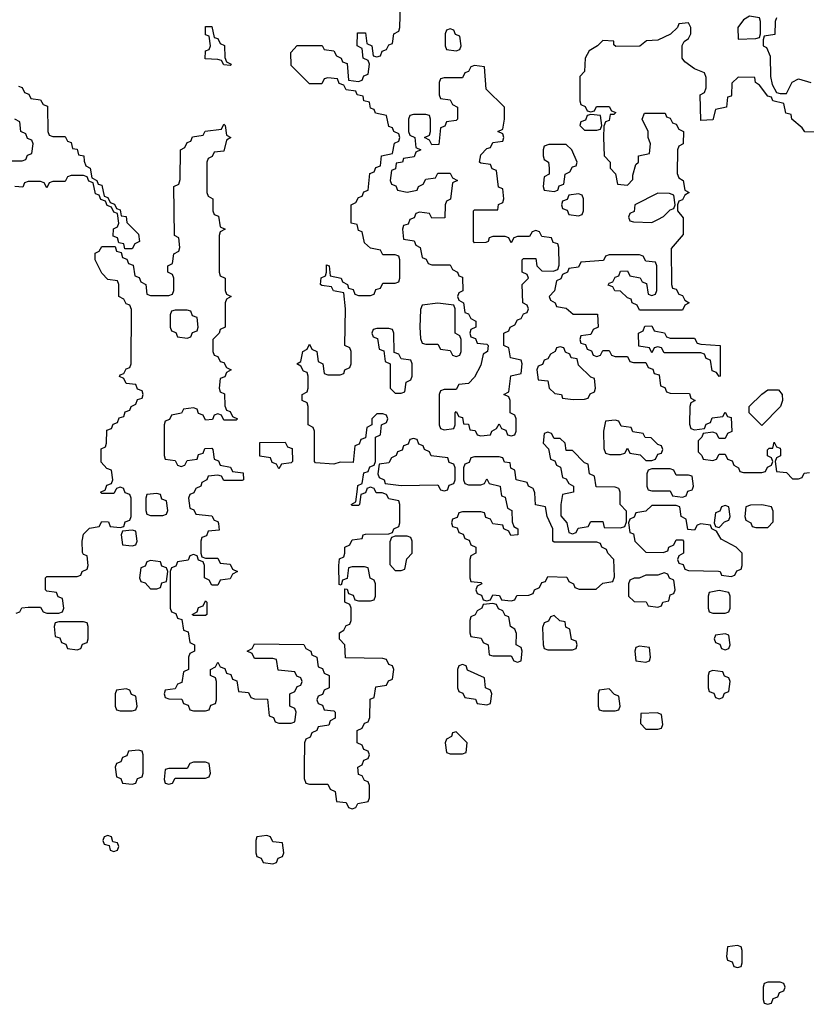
# Model space of a CAD drawing. Header units: inches. Extents: x 2777885 to 2884230, y 684484 to 829189.
# Tile 122 of 239: x 2802522 to 2805095, y 788314 to 791536. Entities that reach past the tile are written whole.
import ezdxf

# ---------------------------------------------------------------- set-up
doc = ezdxf.new("R2010")
doc.units = ezdxf.units.IN
doc.header["$MEASUREMENT"] = 0
doc.layers.add('C8708', color=7, linetype='Continuous')
doc.layers.add('C8709', color=7, linetype='Continuous')

msp = doc.modelspace()

# ---------------------------------------------------------------- linework, layer by layer
at = {"layer": 'C8708', "color": 6}
for points in [[(2802510, 789594), (2802522, 789598), (2802528.4, 789611.6), (2802550, 789614), (2802590, 789614), (2802598, 789598), (2802610, 789594), (2802650, 789594), (2802662, 789598), (2802666, 789610), (2802662, 789642), (2802647.3, 789647.3), (2802642, 789662), (2802610, 789666), (2802606, 789670), (2802606, 789710), (2802610, 789714), (2802710, 789714), (2802722, 789718), (2802726, 789730), (2802742, 789738), (2802746, 789750), (2802742, 789782), (2802730, 789786), (2802727.3, 789792.7), (2802726, 789830), (2802730, 789852), (2802750, 789872), (2802782, 789878), (2802790, 789894), (2802812.7, 789892.7), (2802818, 789878), (2802850, 789874), (2802862, 789878), (2802867.3, 789892.7), (2802882, 789898), (2802886, 789910), (2802886, 789970), (2802882, 789982), (2802867.3, 789987.3), (2802862.7, 790000)], [(2802837, 790000), (2802830, 789986), (2802790, 789986), (2802786, 789990), (2802802, 789998), (2802802.7, 790000)], [(2803097.1, 790000), (2803092, 789988), (2803078, 789982), (2803074, 789970), (2803078, 789938), (2803092, 789932), (2803098, 789918), (2803150, 789912), (2803158, 789898), (2803170, 789894), (2803172.7, 789887.3), (2803174, 789866), (2803138, 789862), (2803132.7, 789847.3), (2803118, 789842), (2803114, 789830), (2803114, 789790), (2803118, 789778), (2803130, 789774), (2803170, 789774), (2803178, 789758), (2803210, 789754), (2803218, 789738), (2803234, 789730), (2803218, 789722), (2803210, 789706), (2803178, 789702), (2803170, 789686), (2803150, 789686), (2803142, 789702), (2803126, 789710), (2803126, 789750), (2803122, 789762), (2803107.3, 789767.3), (2803102, 789782), (2803090, 789786), (2803078, 789782), (2803072.7, 789767.3), (2803038, 789762), (2803032.7, 789747.3), (2803018, 789742), (2803014, 789730), (2803014, 789610), (2803018, 789598), (2803032.7, 789592.7), (2803038, 789578), (2803052.7, 789572.7), (2803058, 789538), (2803072.7, 789532.7), (2803078, 789498), (2803094, 789490), (2803094, 789470), (2803078, 789462), (2803074, 789450), (2803074, 789410), (2803058, 789402), (2803052.7, 789367.3), (2803038, 789362), (2803030, 789346), (2802998, 789342), (2802994, 789330), (2802998, 789318), (2803010, 789314), (2803052.7, 789312.7), (2803058, 789298), (2803072.7, 789292.7), (2803078, 789278), (2803090, 789274), (2803130, 789274), (2803142, 789278), (2803147.3, 789292.7), (2803162, 789298), (2803166, 789310), (2803166, 789370), (2803162, 789382), (2803146, 789390), (2803146, 789410), (2803162, 789418), (2803170, 789434), (2803178, 789418), (2803192.7, 789412.7), (2803198, 789398), (2803212.7, 789392.7), (2803218, 789378), (2803232.7, 789372.7), (2803238, 789338), (2803270, 789334), (2803278, 789318), (2803290, 789314), (2803332.7, 789312.7), (2803338, 789258), (2803352, 789252), (2803358, 789238), (2803370, 789234), (2803410, 789234), (2803422, 789238), (2803426, 789270), (2803422, 789282), (2803406, 789290), (2803406, 789330), (2803422, 789338), (2803430, 789354), (2803442, 789358), (2803446, 789370), (2803442, 789382), (2803428, 789388), (2803422, 789402), (2803367.3, 789407.3), (2803362, 789442), (2803350, 789446), (2803290, 789446), (2803282, 789462), (2803266, 789470), (2803282, 789478), (2803290, 789494), (2803451.6, 789491.6), (2803458, 789478), (2803474, 789470), (2803478, 789458), (2803494, 789450), (2803498, 789418), (2803512.7, 789412.7), (2803518, 789398), (2803534, 789390), (2803534, 789350), (2803518, 789342), (2803512.7, 789327.3), (2803498, 789322), (2803494, 789310), (2803498, 789298), (2803512.7, 789292.7), (2803518, 789278), (2803550, 789274), (2803554, 789270), (2803554, 789250), (2803538, 789242), (2803532.7, 789227.3), (2803498, 789222), (2803494, 789210), (2803478, 789202), (2803472, 789188), (2803458, 789182), (2803454, 789170), (2803452, 789090), (2803452.7, 789052.7), (2803458, 789038), (2803470, 789034), (2803530, 789034), (2803538, 789018), (2803554, 789010), (2803558, 788978), (2803590, 788974), (2803598, 788958), (2803610, 788954), (2803622, 788958), (2803628.4, 788971.6), (2803662, 788978), (2803666, 788990), (2803666, 789030), (2803662, 789042), (2803650, 789046), (2803642, 789062), (2803630, 789066), (2803628, 789090), (2803642, 789098), (2803647.3, 789112.7), (2803662, 789118), (2803666, 789130), (2803662, 789142), (2803647.3, 789147.3), (2803642, 789162), (2803626, 789170), (2803626, 789210), (2803642, 789218), (2803650, 789234), (2803662, 789238), (2803667.3, 789252.7), (2803668, 789312), (2803682, 789318), (2803687.3, 789352.7), (2803722, 789358), (2803728, 789372), (2803742, 789378), (2803746, 789410), (2803742, 789422), (2803730, 789426), (2803722, 789442), (2803710, 789446), (2803587.3, 789447.3), (2803586, 789490), (2803568.4, 789508.4), (2803568, 789530), (2803582, 789538), (2803590, 789554), (2803602, 789558), (2803606, 789570), (2803606, 789610), (2803602, 789622), (2803586, 789630), (2803586, 789674), (2803592.7, 789672.7), (2803598, 789658), (2803612.7, 789652.7), (2803618, 789638), (2803630, 789634), (2803670, 789634), (2803682, 789638), (2803686, 789650), (2803686, 789690), (2803682, 789702), (2803668.4, 789708.4), (2803662, 789742), (2803650, 789746), (2803610, 789746), (2803598, 789742), (2803592.7, 789707.3), (2803578, 789702), (2803574, 789686), (2803567.3, 789687.3), (2803566, 789750), (2803568.4, 789771.6), (2803582, 789778), (2803586, 789790), (2803586, 789810), (2803602, 789818), (2803610, 789834), (2803642, 789838), (2803646, 789850), (2803652.7, 789852.7), (2803730, 789854), (2803742, 789858), (2803746, 789870), (2803762, 789878), (2803766, 789890), (2803766, 789950), (2803762, 789962), (2803730, 789968), (2803722, 789982), (2803707.3, 789987.3), (2803688, 789988), (2803682.9, 790000)], [(2803657.3, 790000), (2803652.7, 789987.3), (2803638, 789982), (2803634, 789950), (2803630, 789946), (2803610, 789946), (2803606, 789950), (2803622, 789958), (2803627, 790000)], [(2803897, 790000), (2803898, 789998), (2803910, 789994), (2803922, 789998), (2803922.7, 790000)], [(2804095.2, 790000), (2804098, 789978), (2804110, 789974), (2804118, 789938), (2804132, 789930), (2804132.7, 789892.7), (2804138, 789878), (2804152, 789870), (2804152, 789850), (2804128.4, 789848.4), (2804122, 789862), (2804106, 789870), (2804102, 789882), (2804070, 789886), (2804062, 789902), (2804047.3, 789907.3), (2804042, 789922), (2804030, 789926), (2803970, 789926), (2803958, 789922), (2803952.7, 789907.3), (2803938, 789902), (2803934, 789890), (2803938, 789878), (2803952.7, 789872.7), (2803958, 789858), (2803972.7, 789852.7), (2803978, 789838), (2803992.7, 789832.7), (2803998, 789818), (2804014, 789810), (2804014, 789790), (2803998, 789782), (2803994, 789770), (2803994, 789710), (2803998, 789698), (2804030, 789694), (2804034, 789690), (2804018, 789682), (2804014, 789670), (2804018, 789658), (2804032.7, 789652.7), (2804038, 789638), (2804050, 789634), (2804062, 789638), (2804070, 789654), (2804091.6, 789651.6), (2804098, 789638), (2804130, 789634), (2804142, 789638), (2804148.4, 789651.6), (2804187.3, 789652.7), (2804202, 789658), (2804206, 789670), (2804222, 789678), (2804230, 789694), (2804242, 789698), (2804250, 789714), (2804311.6, 789711.6), (2804318, 789698), (2804334, 789690), (2804338, 789678), (2804352.7, 789672.7), (2804407.3, 789672.7), (2804430, 789692), (2804462, 789698), (2804467.3, 789712.7), (2804466, 789770), (2804446, 789790), (2804442, 789802), (2804426, 789810), (2804422, 789822), (2804410, 789826), (2804270, 789826), (2804266, 789830), (2804266, 789870), (2804248, 789910), (2804242, 789942), (2804208.9, 789948.9), (2804207.3, 789987.3), (2804202.7, 790000)], [(2804334, 790000), (2804334, 789990), (2804298, 789982), (2804292, 789950), (2804292.7, 789912.7), (2804312, 789890), (2804318, 789858), (2804330, 789854), (2804342, 789858), (2804348.4, 789871.6), (2804382, 789878), (2804390, 789894), (2804430, 789894), (2804434, 789874), (2804487.3, 789872.7), (2804502, 789878), (2804507.3, 789892.7), (2804507.3, 789927.3), (2804486, 789950), (2804486, 789990), (2804482.7, 790000)], [(2804577.3, 790000), (2804578, 789998), (2804590, 789994), (2804650, 789994), (2804658, 789978), (2804690, 789974), (2804702, 789978), (2804707.3, 789992.7), (2804722, 789998), (2804722.7, 790000)]]:
    msp.add_lwpolyline(points, dxfattribs=at)
for points in [[(2802970, 789986), (2802938, 789982), (2802934, 789970), (2802934, 789930), (2802938, 789918), (2802950, 789914), (2802990, 789914), (2803002, 789918), (2803006, 789930), (2803002, 789962), (2802987.3, 789967.3), (2802982, 789982)], [(2804670, 789946), (2804590, 789946), (2804570, 789928), (2804538, 789922), (2804532, 789908), (2804518, 789902), (2804514, 789890), (2804518, 789858), (2804530, 789854), (2804534, 789830), (2804570, 789794), (2804627.3, 789792.7), (2804642, 789798), (2804646, 789810), (2804662, 789818), (2804670, 789834), (2804690, 789834), (2804694, 789830), (2804694, 789790), (2804678, 789782), (2804674, 789770), (2804678, 789758), (2804692.7, 789752.7), (2804698, 789738), (2804710, 789734), (2804808.4, 789731.6), (2804814, 789730), (2804818, 789718), (2804850, 789714), (2804862, 789718), (2804868, 789732), (2804882, 789738), (2804886, 789750), (2804886, 789790), (2804866, 789810), (2804816.4, 789836.4), (2804802, 789862), (2804786, 789870), (2804782, 789882), (2804750, 789886), (2804738, 789882), (2804730, 789866), (2804707.3, 789867.3), (2804702, 789902), (2804686, 789910), (2804682, 789942)], [(2804830, 789946), (2804818, 789942), (2804812.7, 789927.3), (2804798, 789922), (2804794, 789890), (2804798, 789878), (2804810, 789874), (2804827.3, 789892.7), (2804842, 789898), (2804846, 789910), (2804842, 789942)], [(2804950, 789948), (2804912.7, 789947.3), (2804898, 789942), (2804894, 789910), (2804898, 789898), (2804914, 789890), (2804918, 789878), (2804930, 789874), (2804970, 789874), (2804987.3, 789892.7), (2804987.3, 789927.3), (2804982, 789942)], [(2802890, 789866), (2802858, 789862), (2802854, 789850), (2802858, 789818), (2802890, 789814), (2802902, 789818), (2802906, 789830), (2802902, 789862)], [(2803790, 789846), (2803750, 789846), (2803738, 789842), (2803732.7, 789827.3), (2803732.7, 789752.7), (2803750, 789734), (2803770, 789734), (2803782, 789738), (2803788.4, 789771.6), (2803806, 789790), (2803806, 789830), (2803802, 789842)], [(2802950, 789766), (2802938, 789762), (2802932.7, 789747.3), (2802918, 789742), (2802914, 789710), (2802918, 789698), (2802932.7, 789692.7), (2802950, 789674), (2802970, 789674), (2802982, 789678), (2802987.3, 789692.7), (2803002, 789698), (2803006, 789730), (2803002, 789742), (2802987.3, 789747.3), (2802982, 789762)], [(2804630, 789726), (2804610, 789718), (2804570, 789718), (2804548, 789708), (2804532, 789708), (2804518, 789702), (2804514, 789690), (2804514, 789650), (2804532, 789632), (2804571.1, 789631.1), (2804578, 789618), (2804610, 789614), (2804622, 789618), (2804626, 789630), (2804646, 789634), (2804650, 789654), (2804662, 789658), (2804666, 789670), (2804662, 789702), (2804648, 789708), (2804642, 789722)], [(2804810, 789668), (2804778, 789662), (2804774, 789650), (2804774, 789610), (2804778, 789598), (2804790, 789594), (2804830, 789594), (2804842, 789598), (2804846, 789610), (2804846, 789650), (2804842, 789662)], [(2803090, 789586), (2803086, 789590), (2803102, 789598), (2803107.3, 789612.7), (2803122, 789618), (2803130, 789634), (2803134, 789630), (2803134, 789590), (2803130, 789586)], [(2804070, 789626), (2804038, 789622), (2804034, 789610), (2804018, 789602), (2804012, 789588), (2803998, 789582), (2803994, 789570), (2803994, 789530), (2803998, 789518), (2804032, 789512), (2804038, 789498), (2804054, 789490), (2804058, 789458), (2804070, 789454), (2804130, 789454), (2804138, 789438), (2804150, 789434), (2804162, 789438), (2804166, 789470), (2804162, 789482), (2804146, 789490), (2804147.3, 789527.3), (2804142, 789542), (2804128, 789550), (2804122, 789582), (2804110, 789586), (2804102, 789602), (2804088, 789608), (2804082, 789622)], [(2804270, 789586), (2804258, 789582), (2804252, 789568), (2804238, 789562), (2804232.7, 789547.3), (2804234, 789490), (2804238, 789478), (2804250, 789474), (2804330, 789474), (2804342, 789478), (2804346, 789490), (2804342, 789502), (2804327.3, 789507.3), (2804322, 789542), (2804308.4, 789548.4), (2804306, 789566), (2804288.4, 789568.4)], [(2802730, 789566), (2802650, 789566), (2802638, 789562), (2802634, 789550), (2802638, 789518), (2802652.7, 789512.7), (2802658, 789498), (2802672.7, 789492.7), (2802678, 789478), (2802710, 789474), (2802722, 789478), (2802727.3, 789492.7), (2802742, 789498), (2802746, 789510), (2802746, 789550), (2802742, 789562)], [(2804830, 789526), (2804798, 789522), (2804794, 789510), (2804798, 789498), (2804812.7, 789492.7), (2804818, 789478), (2804830, 789474), (2804842, 789478), (2804846, 789490), (2804842, 789522)], [(2804550, 789486), (2804538, 789482), (2804534, 789470), (2804538, 789438), (2804570, 789434), (2804582, 789438), (2804586, 789450), (2804582, 789482)], [(2803970, 789426), (2803958, 789422), (2803954, 789410), (2803954, 789350), (2803958, 789338), (2803972, 789332), (2803978, 789318), (2804012.7, 789312.7), (2804018, 789298), (2804050, 789294), (2804062, 789298), (2804066, 789330), (2804062, 789342), (2804046, 789350), (2804042, 789382), (2803987.3, 789407.3), (2803982, 789422)], [(2804790, 789406), (2804778, 789402), (2804774, 789390), (2804774, 789350), (2804778, 789338), (2804792.7, 789332.7), (2804798, 789318), (2804810, 789314), (2804822, 789318), (2804827.3, 789332.7), (2804842, 789338), (2804846, 789370), (2804842, 789382), (2804827.3, 789387.3), (2804822, 789402)], [(2802870, 789346), (2802838, 789342), (2802834, 789330), (2802834, 789290), (2802838, 789278), (2802850, 789274), (2802890, 789274), (2802902, 789278), (2802906, 789290), (2802902, 789322), (2802887.3, 789327.3), (2802882, 789342)], [(2804450, 789346), (2804418, 789342), (2804414, 789330), (2804414, 789290), (2804418, 789278), (2804430, 789274), (2804470, 789274), (2804482, 789278), (2804486, 789290), (2804482, 789322), (2804467.3, 789327.3)], [(2804607.3, 789267.3), (2804554, 789266), (2804552.7, 789232.7), (2804570, 789214), (2804610, 789214), (2804622, 789218), (2804626, 789230), (2804622, 789262)], [(2803950, 789206), (2803938, 789202), (2803934, 789190), (2803918, 789182), (2803914, 789170), (2803918, 789138), (2803930, 789134), (2803970, 789134), (2803982, 789138), (2803986, 789170)], [(2802910, 789146), (2802878, 789142), (2802872.7, 789127.3), (2802858, 789122), (2802852.7, 789107.3), (2802838, 789102), (2802834, 789090), (2802838, 789058), (2802852.7, 789052.7), (2802858, 789038), (2802890, 789034), (2802902, 789038), (2802907.3, 789052.7), (2802922, 789058), (2802926, 789070), (2802926, 789130), (2802922, 789142)], [(2803130, 789106), (2803090, 789106), (2803078, 789102), (2803070, 789086), (2803010, 789086), (2802998, 789082), (2802994, 789050), (2802998, 789038), (2803010, 789034), (2803022, 789038), (2803030, 789054), (2803130, 789054), (2803142, 789058), (2803146, 789070), (2803142, 789102)], [(2802810, 788866), (2802798, 788862), (2802794, 788850), (2802798, 788838), (2802814, 788834), (2802818, 788818), (2802830, 788814), (2802842, 788818), (2802846, 788830), (2802842, 788842), (2802826, 788846), (2802822, 788862)], [(2803330, 788866), (2803298, 788862), (2803294, 788850), (2803294, 788810), (2803298, 788798), (2803312, 788792), (2803318, 788778), (2803350, 788774), (2803362, 788778), (2803367.3, 788792.7), (2803382, 788798), (2803386, 788810), (2803382, 788842), (2803350, 788846), (2803342, 788862)], [(2804870, 788506), (2804838, 788502), (2804834, 788470), (2804838, 788458), (2804852.7, 788452.7), (2804858, 788438), (2804870, 788434), (2804882, 788438), (2804886, 788450), (2804886, 788490), (2804882, 788502)], [(2805010, 788386), (2804970, 788386), (2804958, 788382), (2804954, 788370), (2804954, 788330), (2804958, 788318), (2804970, 788314), (2804982, 788318), (2804987.3, 788332.7), (2805002, 788338), (2805007.3, 788352.7), (2805022, 788358), (2805026, 788370), (2805022, 788382)]]:
    msp.add_lwpolyline(points, close=True, dxfattribs=at)
at = {"layer": 'C8709', "color": 6}
for points in [[(2803627, 790000), (2803628.4, 790011.6), (2803642, 790018), (2803647.3, 790052.7), (2803662, 790058), (2803667.3, 790072.7), (2803682, 790078), (2803686, 790090), (2803686, 790170), (2803702, 790178), (2803706, 790210), (2803722, 790218), (2803726, 790230), (2803722, 790242), (2803710, 790246), (2803690, 790246), (2803674, 790230), (2803674, 790210), (2803658, 790202), (2803652.7, 790167.3), (2803638, 790162), (2803632.7, 790147.3), (2803618, 790142), (2803612.7, 790087.3), (2803570, 790088), (2803550, 790082), (2803490, 790086), (2803486, 790090), (2803486, 790190), (2803482, 790202), (2803466, 790210), (2803466, 790270), (2803462, 790282), (2803446, 790290), (2803446, 790310), (2803462, 790318), (2803466, 790330), (2803466, 790370), (2803462, 790382), (2803450, 790386), (2803442, 790402), (2803428.7, 790410), (2803442, 790418), (2803448, 790450), (2803462, 790458), (2803470, 790474), (2803478, 790458), (2803494, 790450), (2803498, 790418), (2803514, 790410), (2803518, 790378), (2803530, 790374), (2803570, 790374), (2803582, 790378), (2803586, 790390), (2803602, 790398), (2803606, 790410), (2803606, 790450), (2803602, 790462), (2803586, 790470), (2803588, 790590), (2803582, 790642), (2803548.4, 790648.4), (2803542, 790662), (2803510, 790666), (2803506, 790670), (2803508.4, 790691.6), (2803522, 790698), (2803526, 790710), (2803526, 790734), (2803534, 790730), (2803538, 790698), (2803574, 790690), (2803578, 790678), (2803594, 790670), (2803598, 790658), (2803612.7, 790652.7), (2803618, 790638), (2803630, 790634), (2803670, 790634), (2803682, 790638), (2803687.3, 790652.7), (2803702, 790658), (2803710, 790674), (2803750, 790674), (2803762, 790678), (2803766, 790690), (2803766, 790750), (2803762, 790762), (2803750, 790766), (2803710, 790766), (2803702, 790782), (2803670, 790788), (2803650, 790806), (2803642, 790842), (2803630, 790846), (2803626, 790866), (2803606, 790870), (2803606, 790930), (2803622, 790938), (2803630, 790954), (2803642, 790958), (2803647.3, 790972.7), (2803662, 790978), (2803667.3, 791032.7), (2803682, 791038), (2803687.3, 791052.7), (2803702, 791058), (2803706, 791090), (2803742, 791098), (2803748.4, 791131.6), (2803762, 791138), (2803766, 791150), (2803762, 791162), (2803746, 791170), (2803742, 791182), (2803730, 791186), (2803722, 791222), (2803686, 791230), (2803682, 791242), (2803670, 791246), (2803666, 791266), (2803648, 791270), (2803646, 791286), (2803626, 791290), (2803622, 791302), (2803590, 791306), (2803582, 791322), (2803567.3, 791327.3), (2803562, 791342), (2803530, 791346), (2803518, 791342), (2803510, 791326), (2803470, 791326), (2803410, 791386), (2803408.9, 791428.9), (2803430, 791452), (2803511.6, 791451.6), (2803518, 791438), (2803550, 791434), (2803558, 791418), (2803574, 791410), (2803578, 791398), (2803592.7, 791392.7), (2803598, 791338), (2803630, 791334), (2803642, 791338), (2803647.3, 791352.7), (2803662, 791358), (2803666, 791390), (2803662, 791402), (2803646, 791410), (2803642, 791442), (2803626, 791450), (2803627.3, 791492.7), (2803652.7, 791492.7), (2803658, 791458), (2803674, 791450), (2803678, 791418), (2803690, 791414), (2803702, 791418), (2803707.3, 791432.7), (2803722, 791438), (2803730, 791454), (2803742, 791458), (2803746, 791490), (2803762, 791498), (2803766, 791510), (2803767.3, 791587.3)], [(2805187.3, 791167.3), (2805090, 791168.7), (2805082, 791182), (2805048, 791210), (2805046, 791226), (2805028, 791230), (2805022, 791262), (2804986, 791270), (2804982, 791282), (2804970, 791286), (2804942, 791322), (2804928.7, 791330), (2804927.3, 791347.3), (2804872, 791348), (2804852, 791328), (2804850.9, 791289.1), (2804850, 791286), (2804838, 791282), (2804834, 791250), (2804798, 791242), (2804790, 791208), (2804750, 791206), (2804748, 791290), (2804762, 791298), (2804767.3, 791312.7), (2804767.3, 791347.3), (2804762, 791362), (2804730, 791375.3), (2804698, 791398), (2804688.7, 791410), (2804688.9, 791451.1), (2804695.3, 791464.7), (2804710, 791474), (2804718, 791490), (2804718, 791510), (2804710, 791526), (2804678, 791522), (2804674, 791510), (2804651, 791489), (2804610, 791468.7), (2804572.7, 791467.3), (2804551.1, 791448.9), (2804472, 791448), (2804466, 791454), (2804466, 791466), (2804430, 791468), (2804412, 791450), (2804385.4, 791434.6), (2804371.3, 791410), (2804370, 791366), (2804354, 791350), (2804354, 791270), (2804358, 791258), (2804372, 791252), (2804378, 791238), (2804390, 791234), (2804402, 791238), (2804408.4, 791251.6), (2804450, 791252), (2804458, 791238), (2804472, 791232), (2804466, 791226), (2804454, 791226), (2804450, 791206), (2804438, 791202), (2804432.7, 791187.3), (2804432, 791150), (2804434, 791090), (2804454, 791070), (2804454, 791050), (2804471.6, 791031.6), (2804478, 790998), (2804510, 790994), (2804527.3, 791012.7), (2804527.3, 791027.3), (2804538, 791062), (2804546, 791070), (2804546, 791090), (2804582, 791098), (2804586, 791130), (2804578, 791150), (2804578, 791170), (2804558, 791210), (2804566, 791230), (2804634, 791230), (2804638, 791218), (2804650, 791214), (2804658, 791198), (2804670, 791194), (2804678, 791178), (2804694, 791170), (2804692, 791130), (2804678, 791122), (2804674, 791110), (2804672.7, 791032.7), (2804678, 791018), (2804692, 791010), (2804698, 790978), (2804712, 790970), (2804698, 790962), (2804690, 790946), (2804678, 790942), (2804674, 790930), (2804674, 790910), (2804692.7, 790887.3), (2804692.7, 790832.7), (2804652.7, 790787.3), (2804654, 790670), (2804658, 790658), (2804670, 790654), (2804678, 790638), (2804690, 790634), (2804698, 790618), (2804712, 790610), (2804698, 790602), (2804690, 790586), (2804550, 790586), (2804542, 790602), (2804526, 790610), (2804522, 790622), (2804510, 790626), (2804487.3, 790647.3), (2804468.4, 790648.4), (2804462, 790662), (2804447.3, 790667.3), (2804450, 790674), (2804462, 790678), (2804470, 790694), (2804482, 790698), (2804487.3, 790712.7), (2804510, 790714), (2804518, 790698), (2804551.6, 790691.6), (2804558, 790678), (2804572.7, 790672.7), (2804578, 790638), (2804590, 790634), (2804602, 790638), (2804606, 790650), (2804606, 790730), (2804602, 790742), (2804570, 790746), (2804562, 790762), (2804550, 790766), (2804450, 790766), (2804438, 790762), (2804431.6, 790748.4), (2804358, 790742), (2804350, 790726), (2804318, 790722), (2804314, 790710), (2804298, 790702), (2804292, 790688), (2804278, 790682), (2804271.6, 790648.4), (2804254, 790630), (2804258, 790618), (2804274, 790610), (2804278, 790598), (2804310, 790592), (2804332.7, 790572.7), (2804412.7, 790572.7), (2804414, 790530), (2804398, 790522), (2804390, 790506), (2804358, 790502), (2804354, 790490), (2804358, 790478), (2804372.7, 790472.7), (2804378, 790458), (2804392.7, 790452.7), (2804398, 790438), (2804410, 790434), (2804422, 790438), (2804430, 790454), (2804450, 790454), (2804458, 790438), (2804470, 790434), (2804510, 790434), (2804518, 790418), (2804530, 790414), (2804570, 790414), (2804578, 790398), (2804592.7, 790392.7), (2804598, 790378), (2804614, 790374), (2804618, 790338), (2804632, 790332), (2804638, 790318), (2804650, 790314), (2804712.7, 790312.7), (2804718, 790298), (2804732, 790290), (2804718, 790282), (2804714, 790270), (2804712.7, 790212.7), (2804718, 790198), (2804730, 790194), (2804762, 790198), (2804768, 790212), (2804782, 790218), (2804787.3, 790232.7), (2804822, 790238), (2804830, 790252), (2804838, 790238), (2804850, 790234), (2804851.6, 790188.4), (2804838, 790182), (2804830, 790166), (2804810, 790166), (2804802, 790182), (2804790, 790186), (2804758, 790182), (2804754, 790170), (2804742, 790158), (2804742, 790122), (2804754, 790110), (2804758, 790098), (2804790, 790094), (2804802, 790098), (2804810, 790114), (2804830, 790114), (2804838, 790098), (2804852.7, 790092.7), (2804858, 790078), (2804874, 790070), (2804878, 790058), (2804890, 790054), (2804950, 790054), (2804962, 790058), (2804968, 790072), (2804982, 790078), (2804986, 790090), (2804982, 790102), (2804968.4, 790108.4), (2804968.4, 790128.4), (2804974, 790134), (2804986, 790134), (2804990, 790154), (2804998, 790138), (2805010, 790134), (2805011.1, 790128.9), (2805011.3, 790108.7), (2804998, 790102), (2804994, 790090), (2804998, 790058), (2805030, 790054), (2805050, 790034), (2805070, 790034), (2805082, 790038), (2805088.4, 790051.6), (2805106, 790054)], [(2804998, 791542), (2804994, 791530), (2804992.7, 791487.3), (2804958, 791482), (2804954, 791470), (2804954, 791450), (2804964.7, 791444.7), (2804976.9, 791416.9), (2804978, 791350), (2804983.6, 791323.6), (2804998, 791298), (2805010, 791294), (2805030, 791294), (2805048.9, 791331.1), (2805070, 791342), (2805110.5, 791330.5)], [(2802518, 791318), (2802530, 791314), (2802538, 791298), (2802552, 791292), (2802558, 791278), (2802590, 791274), (2802598, 791258), (2802612.7, 791252.7), (2802614, 791170), (2802618, 791158), (2802630, 791154), (2802670, 791154), (2802678, 791138), (2802690, 791134), (2802694, 791114), (2802710, 791112), (2802714, 791094), (2802732, 791090), (2802732.7, 791072.7), (2802738, 791058), (2802752, 791050), (2802758, 791018), (2802774, 791010), (2802778, 790998), (2802790, 790994), (2802798, 790958), (2802810, 790954), (2802818, 790938), (2802832, 790932), (2802838, 790918), (2802850, 790914), (2802854, 790894), (2802870, 790892), (2802872, 790872), (2802910, 790834), (2802914, 790810), (2802898, 790802), (2802890, 790786), (2802866, 790786), (2802862, 790802), (2802846, 790806), (2802842, 790822), (2802827.3, 790827.3), (2802828.4, 790851.6), (2802842, 790858), (2802846, 790870), (2802842, 790902), (2802830, 790906), (2802822, 790922), (2802808, 790928), (2802802, 790942), (2802787.3, 790947.3), (2802782, 790962), (2802770, 790966), (2802762, 791002), (2802748, 791008), (2802742, 791022), (2802730, 791026), (2802690, 791026), (2802678, 791022), (2802670, 791006), (2802630, 791006), (2802618, 791002), (2802610, 790986), (2802602, 791002), (2802590, 791006), (2802550, 791006), (2802538, 791002), (2802531.6, 790988.4), (2802506, 790990)], [(2802470, 791074), (2802530, 791074), (2802542, 791078), (2802547.3, 791092.7), (2802562, 791098), (2802566, 791130), (2802562, 791142), (2802547.3, 791147.3), (2802542, 791162), (2802526, 791170), (2802522, 791202), (2802506, 791210)], [(2802802.7, 790000), (2802807.3, 790012.7), (2802822, 790018), (2802826, 790030), (2802822, 790062), (2802807.3, 790067.3), (2802788.4, 790088.4), (2802788, 790132), (2802802, 790138), (2802806, 790150), (2802807.3, 790192.7), (2802822, 790198), (2802827.3, 790212.7), (2802842, 790218), (2802847.3, 790232.7), (2802862, 790238), (2802867.3, 790252.7), (2802882, 790258), (2802886, 790270), (2802902, 790278), (2802907.3, 790292.7), (2802922, 790298), (2802926, 790310), (2802922, 790322), (2802907.3, 790327.3), (2802902, 790342), (2802870, 790346), (2802862, 790362), (2802848.4, 790368.4), (2802850, 790374), (2802862, 790378), (2802870, 790394), (2802882, 790398), (2802886, 790410), (2802887.3, 790587.3), (2802882, 790602), (2802870, 790606), (2802862, 790622), (2802846, 790630), (2802846, 790670), (2802842, 790682), (2802810, 790686), (2802790, 790706), (2802768.7, 790750), (2802768.4, 790771.6), (2802782, 790778), (2802790, 790794), (2802834, 790794), (2802838, 790778), (2802854, 790774), (2802858, 790758), (2802872.7, 790752.7), (2802878, 790738), (2802892.7, 790732.7), (2802898, 790698), (2802912.7, 790692.7), (2802918, 790678), (2802934, 790670), (2802938, 790638), (2802950, 790634), (2803010, 790634), (2803022, 790638), (2803026, 790650), (2803026, 790690), (2803022, 790702), (2803006, 790710), (2803006, 790730), (2803022, 790738), (2803026, 790770), (2803042, 790778), (2803046, 790790), (2803042, 790822), (2803028, 790830), (2803026, 790990), (2803042, 790998), (2803047.3, 791012.7), (2803048, 791110), (2803062, 791118), (2803070, 791134), (2803082, 791138), (2803087.3, 791152.7), (2803122, 791158), (2803128.4, 791171.6), (2803182, 791178), (2803190, 791194), (2803194, 791190), (2803198, 791158), (2803212, 791150), (2803198, 791142), (2803190, 791106), (2803158, 791102), (2803152, 791088), (2803138, 791082), (2803134, 791070), (2803134, 790970), (2803138, 790958), (2803154, 790950), (2803154, 790910), (2803158, 790898), (2803172.7, 790892.7), (2803178, 790858), (2803194, 790850), (2803178, 790842), (2803174, 790830), (2803174, 790710), (2803178, 790698), (2803194, 790690), (2803194, 790650), (2803198, 790638), (2803214, 790630), (2803198, 790622), (2803194, 790610), (2803194, 790530), (2803178, 790522), (2803174, 790510), (2803154, 790490), (2803154, 790450), (2803158, 790438), (2803170, 790434), (2803178, 790418), (2803190, 790414), (2803198, 790398), (2803214, 790390), (2803198, 790382), (2803192.7, 790367.3), (2803178, 790362), (2803174, 790330), (2803178, 790318), (2803191.6, 790311.6), (2803192.7, 790272.7), (2803198, 790258), (2803210, 790254), (2803218, 790238), (2803234, 790230), (2803230, 790226), (2803190, 790226), (2803182, 790242), (2803170, 790246), (2803158, 790242), (2803152.7, 790227.3), (2803130, 790226), (2803122, 790242), (2803107.3, 790247.3), (2803102, 790262), (2803090, 790266), (2803058, 790262), (2803051.6, 790248.4), (2803018, 790242), (2803012, 790228), (2802998, 790222), (2802994, 790210), (2802994, 790110), (2802998, 790098), (2803030, 790094), (2803038, 790078), (2803050, 790074), (2803062, 790078), (2803070, 790094), (2803102, 790098), (2803107.3, 790112.7), (2803122, 790118), (2803127.3, 790132.7), (2803150, 790134), (2803154, 790130), (2803158, 790098), (2803172, 790092), (2803178, 790078), (2803211.6, 790071.6), (2803218, 790058), (2803252.7, 790052.7), (2803254, 790030), (2803250, 790028), (2803190, 790028), (2803182, 790042), (2803170, 790046), (2803138, 790042), (2803134, 790030), (2803118, 790022), (2803114, 790010), (2803098, 790002), (2803097.1, 790000)], [(2803922.7, 790000), (2803927.3, 790012.7), (2803942, 790018), (2803946, 790030), (2803946, 790070), (2803942, 790082), (2803927.3, 790087.3), (2803922, 790102), (2803868.4, 790108.4), (2803862, 790122), (2803846, 790130), (2803842, 790142), (2803827.3, 790147.3), (2803822, 790162), (2803810, 790166), (2803798, 790162), (2803792.7, 790147.3), (2803778, 790142), (2803772.7, 790127.3), (2803758, 790122), (2803754, 790110), (2803738, 790102), (2803730, 790086), (2803698, 790082), (2803694, 790050), (2803698, 790038), (2803714, 790030), (2803718, 790018), (2803770, 790012), (2803890, 790014), (2803897, 790000)], [(2804482.7, 790000), (2804482, 790002), (2804470, 790006), (2804407.3, 790007.3), (2804402, 790042), (2804386, 790050), (2804382, 790082), (2804370, 790086), (2804330, 790126), (2804310, 790126), (2804306, 790150), (2804290, 790166), (2804270, 790166), (2804262, 790182), (2804250, 790186), (2804238, 790182), (2804234, 790150), (2804252, 790132), (2804258, 790098), (2804272.7, 790092.7), (2804278, 790078), (2804291.6, 790071.6), (2804298, 790038), (2804310, 790034), (2804318, 790018), (2804334, 790010), (2804334, 790000)], [(2804202.7, 790000), (2804202, 790002), (2804186, 790010), (2804182, 790022), (2804146, 790030), (2804142, 790062), (2804128.4, 790068.4), (2804126, 790086), (2804108.4, 790088.4), (2804102, 790102), (2804090, 790106), (2804010, 790106), (2803998, 790102), (2803992.7, 790087.3), (2803978, 790082), (2803974, 790070), (2803974, 790030), (2803978, 790018), (2803990, 790014), (2804030, 790014), (2804042, 790018), (2804050, 790034), (2804058, 790018), (2804094, 790010), (2804095.2, 790000)], [(2804722.7, 790000), (2804726, 790010), (2804722, 790042), (2804710, 790046), (2804670, 790046), (2804662, 790062), (2804650, 790066), (2804590, 790066), (2804578, 790062), (2804574, 790050), (2804574, 790010), (2804577.3, 790000)], [(2802862.7, 790000), (2802862, 790002), (2802850, 790006), (2802838, 790002), (2802837, 790000)], [(2803682.9, 790000), (2803682, 790002), (2803670, 790006), (2803658, 790002), (2803657.3, 790000)]]:
    msp.add_lwpolyline(points, dxfattribs=at)
for points in [[(2804910, 791548), (2804890, 791535.3), (2804871, 791510), (2804872.7, 791472.7), (2804930, 791474), (2804942, 791478), (2804946, 791490), (2804946, 791530), (2804942, 791542)], [(2803210, 791386), (2803190, 791388), (2803182, 791402), (2803170, 791406), (2803128.4, 791408.4), (2803130, 791434), (2803142, 791438), (2803146, 791450), (2803142, 791482), (2803130, 791486), (2803129.2, 791489.2), (2803130, 791514), (2803150, 791514), (2803158, 791478), (2803170, 791474), (2803178, 791458), (2803191.6, 791451.6), (2803192.7, 791412.7), (2803198, 791398), (2803214, 791390)], [(2803930, 791506), (2803918, 791502), (2803914, 791490), (2803914, 791450), (2803918, 791438), (2803950, 791434), (2803962, 791438), (2803966, 791450), (2803962, 791482), (2803947.3, 791487.3), (2803942, 791502)], [(2804010, 791386), (2803998, 791382), (2803990, 791366), (2803978, 791362), (2803970, 791346), (2803910, 791346), (2803898, 791342), (2803894, 791330), (2803894, 791290), (2803898, 791278), (2803930, 791274), (2803938, 791258), (2803954, 791250), (2803954, 791210), (2803950, 791206), (2803918, 791202), (2803912.7, 791187.3), (2803898, 791182), (2803892.7, 791127.3), (2803870, 791126), (2803862, 791142), (2803846, 791150), (2803862, 791158), (2803866, 791170), (2803866, 791210), (2803862, 791222), (2803850, 791226), (2803810, 791226), (2803798, 791222), (2803794, 791210), (2803794, 791170), (2803798, 791158), (2803814, 791150), (2803818, 791118), (2803834, 791110), (2803818, 791102), (2803812.7, 791087.3), (2803778, 791082), (2803774, 791070), (2803754, 791066), (2803751.6, 791048.4), (2803738, 791042), (2803734, 791010), (2803738, 790998), (2803752, 790992), (2803758, 790978), (2803790, 790972), (2803822, 790978), (2803826, 790990), (2803842, 790998), (2803850, 791014), (2803882, 791018), (2803890, 791034), (2803930, 791034), (2803938, 791018), (2803954, 791010), (2803938, 791002), (2803931.6, 790948.4), (2803918, 790942), (2803914, 790930), (2803912.7, 790887.3), (2803870, 790886), (2803862, 790902), (2803830, 790906), (2803818, 790902), (2803812.7, 790887.3), (2803798, 790882), (2803792.7, 790867.3), (2803778, 790862), (2803774, 790850), (2803778, 790818), (2803812, 790812), (2803818, 790798), (2803832, 790790), (2803838, 790758), (2803852, 790752), (2803858, 790738), (2803870, 790734), (2803930, 790734), (2803938, 790718), (2803954, 790710), (2803958, 790698), (2803970, 790694), (2803971.6, 790648.4), (2803958, 790642), (2803954, 790630), (2803958, 790618), (2803974, 790610), (2803978, 790578), (2803990, 790574), (2803998, 790558), (2804014, 790550), (2804014, 790530), (2803998, 790522), (2803994, 790510), (2803998, 790498), (2804012.7, 790492.7), (2804018, 790478), (2804050, 790474), (2804054, 790470), (2804052, 790450), (2804038, 790442), (2804030, 790406), (2804010, 790366), (2803990, 790346), (2803958, 790342), (2803950, 790326), (2803910, 790326), (2803898, 790322), (2803894, 790310), (2803894, 790210), (2803898, 790198), (2803910, 790194), (2803942, 790198), (2803946, 790210), (2803946, 790250), (2803950, 790254), (2803958, 790238), (2803970, 790234), (2803974, 790214), (2803990, 790212), (2803994, 790194), (2804011.6, 790191.6), (2804018, 790178), (2804030, 790174), (2804062, 790178), (2804066, 790190), (2804082, 790198), (2804090, 790214), (2804098, 790198), (2804112.7, 790192.7), (2804118, 790178), (2804130, 790174), (2804142, 790178), (2804146, 790190), (2804146, 790230), (2804142, 790242), (2804126, 790250), (2804126, 790290), (2804122, 790302), (2804106, 790310), (2804122, 790318), (2804128.9, 790371.1), (2804162, 790378), (2804166, 790410), (2804162, 790422), (2804128, 790430), (2804122, 790462), (2804106, 790470), (2804106, 790510), (2804122, 790518), (2804126, 790530), (2804142, 790538), (2804150, 790554), (2804162, 790558), (2804170, 790574), (2804182, 790578), (2804186, 790590), (2804182, 790602), (2804168, 790610), (2804166, 790670), (2804186, 790690), (2804182, 790702), (2804166, 790710), (2804166, 790750), (2804170, 790754), (2804210, 790754), (2804214, 790730), (2804230, 790714), (2804267.3, 790712.7), (2804282, 790718), (2804287.3, 790732.7), (2804286, 790790), (2804282, 790802), (2804267.3, 790807.3), (2804262, 790822), (2804230, 790826), (2804222, 790842), (2804210, 790846), (2804198, 790842), (2804190, 790826), (2804150, 790826), (2804138, 790822), (2804130, 790806), (2804122, 790822), (2804110, 790826), (2804070, 790826), (2804058, 790822), (2804054, 790810), (2804047.3, 790807.3), (2804010, 790806), (2804006, 790810), (2804006, 790910), (2804010, 790914), (2804086, 790914), (2804088.4, 790931.6), (2804102, 790938), (2804106, 790950), (2804102, 790982), (2804088.4, 790988.4), (2804082, 791042), (2804068, 791048), (2804062, 791062), (2804030, 791066), (2804026, 791070), (2804030, 791094), (2804050, 791114), (2804062, 791118), (2804070, 791134), (2804102, 791138), (2804106, 791150), (2804102, 791162), (2804086, 791170), (2804102, 791178), (2804108, 791210), (2804108, 791250), (2804048.4, 791308.4), (2804042, 791382)], [(2804390, 791226), (2804378, 791222), (2804372.7, 791207.3), (2804358, 791202), (2804354, 791190), (2804370, 791174), (2804410, 791174), (2804422, 791178), (2804426, 791190), (2804422, 791222)], [(2804310, 791128), (2804252.7, 791127.3), (2804238, 791122), (2804234, 791110), (2804234, 791090), (2804238, 791078), (2804252, 791070), (2804254, 791050), (2804254, 791030), (2804238, 791022), (2804234, 790990), (2804238, 790978), (2804270, 790974), (2804282, 790978), (2804287.3, 790992.7), (2804302, 790998), (2804306, 791030), (2804322, 791038), (2804330, 791054), (2804342, 791058), (2804346, 791070), (2804328, 791110)], [(2804350, 790966), (2804318, 790962), (2804312.7, 790947.3), (2804298, 790942), (2804294, 790930), (2804298, 790918), (2804312.7, 790912.7), (2804318, 790898), (2804350, 790894), (2804362, 790898), (2804366, 790910), (2804366, 790950), (2804362, 790962)], [(2804610, 790968), (2804534, 790930), (2804532, 790908), (2804518, 790902), (2804514, 790890), (2804518, 790878), (2804530, 790874), (2804590, 790872), (2804610, 790882), (2804628.4, 790891.6), (2804650, 790914), (2804662, 790918), (2804666, 790930), (2804662, 790962), (2804647.3, 790967.3)], [(2803070, 790586), (2803030, 790586), (2803018, 790582), (2803014, 790570), (2803014, 790530), (2803018, 790518), (2803032.7, 790512.7), (2803038, 790498), (2803070, 790494), (2803082, 790498), (2803087.3, 790512.7), (2803102, 790518), (2803106, 790530), (2803102, 790562), (2803087.3, 790567.3), (2803082, 790582)], [(2803890, 790608), (2803838, 790602), (2803832.7, 790587.3), (2803831.3, 790530), (2803832.7, 790492.7), (2803838, 790478), (2803850, 790474), (2803890, 790474), (2803898, 790458), (2803930, 790454), (2803938, 790438), (2803950, 790434), (2803962, 790438), (2803966, 790450), (2803966, 790490), (2803962, 790502), (2803946, 790510), (2803946, 790590), (2803942, 790602)], [(2803730, 790526), (2803690, 790526), (2803678, 790522), (2803674, 790510), (2803678, 790498), (2803692.7, 790492.7), (2803698, 790458), (2803712.7, 790452.7), (2803718, 790418), (2803734, 790410), (2803734, 790330), (2803750, 790314), (2803770, 790314), (2803782, 790318), (2803786, 790350), (2803802, 790358), (2803806, 790370), (2803806, 790410), (2803802, 790422), (2803770, 790426), (2803762, 790442), (2803747.3, 790447.3), (2803746, 790510), (2803742, 790522)], [(2804650, 790494), (2804730, 790494), (2804738, 790478), (2804750, 790474), (2804814, 790470), (2804814, 790370), (2804810, 790368), (2804802, 790382), (2804787.3, 790387.3), (2804782, 790422), (2804767.3, 790427.3), (2804762, 790442), (2804750, 790446), (2804630, 790446), (2804622, 790462), (2804610, 790466), (2804598, 790462), (2804590, 790446), (2804582, 790462), (2804547.3, 790467.3), (2804546, 790510), (2804562, 790518), (2804567.3, 790532.7), (2804590, 790534), (2804598, 790518), (2804631.6, 790511.6), (2804638, 790498)], [(2804290, 790466), (2804278, 790462), (2804274, 790450), (2804258, 790442), (2804250, 790426), (2804238, 790422), (2804232, 790408), (2804218, 790402), (2804214, 790390), (2804218, 790358), (2804250, 790354), (2804254, 790330), (2804272.7, 790312.7), (2804294, 790310), (2804298, 790298), (2804332.7, 790292.7), (2804370, 790294), (2804382, 790298), (2804388, 790312), (2804402, 790318), (2804406, 790330), (2804402, 790362), (2804390, 790366), (2804350, 790406), (2804346, 790426), (2804326, 790430), (2804322, 790442), (2804308, 790448), (2804302, 790462)], [(2804950, 790208), (2804908, 790250), (2804908, 790270), (2804949.3, 790310.7), (2804970, 790324.7), (2805004.7, 790324.7), (2805016, 790310), (2805017.3, 790290), (2805010.6, 790270)], [(2804470, 790226), (2804438, 790222), (2804432, 790190), (2804432.7, 790132.7), (2804438, 790118), (2804452.7, 790112.7), (2804487.3, 790112.7), (2804502, 790118), (2804510, 790134), (2804518, 790118), (2804551.6, 790111.6), (2804570, 790094), (2804590, 790094), (2804602, 790098), (2804610, 790114), (2804622, 790118), (2804626, 790130), (2804622, 790142), (2804610, 790146), (2804587.3, 790167.3), (2804568.4, 790168.4), (2804562, 790182), (2804527.3, 790187.3), (2804522, 790202), (2804490, 790206), (2804482, 790222)], [(2803370, 790066), (2803362, 790082), (2803347.3, 790087.3), (2803342, 790102), (2803307.3, 790107.3), (2803307.3, 790152.7), (2803390, 790154), (2803398, 790138), (2803412.7, 790132.7), (2803414, 790090), (2803410, 790086), (2803378, 790082)]]:
    msp.add_lwpolyline(points, close=True, dxfattribs=at)

doc.saveas('drawing.dxf')
